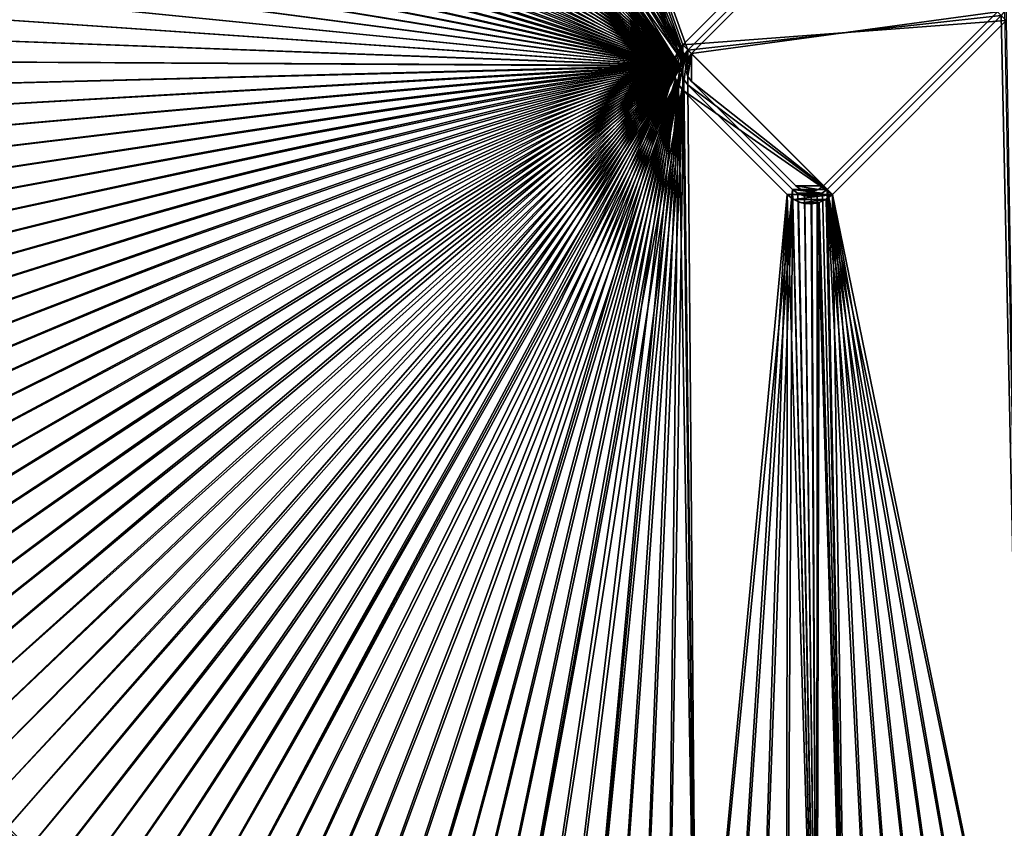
# Model space of a CAD drawing. Header units: metres. Extents: x 0 to 1400, y -1400 to 0.
# Tile 100 of 256: x 358 to 758, y -1016 to -688. Entities that reach past the tile are written whole.
import ezdxf

# ---------------------------------------------------------------- set-up
doc = ezdxf.new("R2010")
doc.units = ezdxf.units.M

msp = doc.modelspace()

# ---------------------------------------------------------------- linework, layer by layer
at = {"layer": 'None'}
for points in [[(461.461639, -304.618469, -500.477753), (627.82019, -701.906128, -500.477753), (481.027435, -290.012817, -500.477753)], [(461.46167, -304.6185, -503.477753), (481.027435, -290.012848, -503.477753), (625.253906, -700.352417, -503.477753)], [(627.82019, -701.906128, -500.477753), (629.303467, -700.01416, -500.477753), (481.027435, -290.012817, -500.477753)], [(481.027435, -290.012817, -500.477753), (629.303467, -700.01416, -500.477753), (700.01416, -629.303467, -500.477753)], [(481.027435, -290.012848, -503.477753), (627.182129, -697.892822, -503.477753), (625.253906, -700.352417, -503.477753)], [(627.182129, -697.892822, -503.477753), (481.027435, -290.012848, -503.477753), (697.892822, -627.182129, -503.477753)], [(625.253906, -700.352417, -503.477753), (442.3255, -319.781525, -503.477753), (461.46167, -304.6185, -503.477753)], [(461.461639, -304.618469, -500.477753), (442.325531, -319.781525, -500.477753), (627.82019, -701.906128, -500.477753)], [(423.633728, -335.486755, -503.477753), (442.3255, -319.781525, -503.477753), (625.253906, -700.352417, -503.477753)], [(442.325531, -319.781525, -500.477753), (423.63382, -335.486816, -500.477753), (627.82019, -701.906128, -500.477753)], [(405.382172, -351.703003, -503.477753), (423.633728, -335.486755, -503.477753), (625.253906, -700.352417, -503.477753)], [(627.82019, -701.906128, -500.477753), (423.63382, -335.486816, -500.477753), (405.382172, -351.703003, -500.477753)], [(405.382172, -351.703003, -500.477753), (387.557251, -368.391724, -500.477753), (626.831299, -704.097412, -500.477753)], [(387.557434, -368.391907, -503.477753), (405.382172, -351.703003, -503.477753), (623.968323, -703.201111, -503.477753)], [(627.82019, -701.906128, -500.477753), (405.382172, -351.703003, -500.477753), (626.831299, -704.097412, -500.477753)], [(405.382172, -351.703003, -503.477753), (625.253906, -700.352417, -503.477753), (623.968323, -703.201111, -503.477753)], [(387.557251, -368.391724, -500.477753), (378.835236, -376.93399, -500.477753), (626.394043, -706.461426, -500.477753)], [(378.835327, -376.934082, -503.477753), (387.557434, -368.391907, -503.477753), (623.399841, -706.274292, -503.477753)], [(626.831299, -704.097412, -500.477753), (387.557251, -368.391724, -500.477753), (626.394043, -706.461426, -500.477753)], [(387.557434, -368.391907, -503.477753), (623.968323, -703.201111, -503.477753), (623.399841, -706.274292, -503.477753)], [(623.399841, -706.274292, -503.477753), (370.283844, -385.645111, -503.477753), (378.835327, -376.934082, -503.477753)], [(626.394043, -706.461426, -500.477753), (378.835236, -376.93399, -500.477753), (370.283936, -385.645142, -500.477753)], [(361.934967, -394.551086, -503.477753), (370.283844, -385.645111, -503.477753), (623.399841, -706.274292, -503.477753)], [(370.283936, -385.645142, -500.477753), (361.935089, -394.551178, -500.477753), (626.394043, -706.461426, -500.477753)], [(353.804474, -403.657684, -503.477753), (361.934967, -394.551086, -503.477753), (623.399841, -706.274292, -503.477753)], [(361.935089, -394.551178, -500.477753), (353.804504, -403.657715, -500.477753), (626.394043, -706.461426, -500.477753)], [(626.394043, -706.461426, -500.477753), (353.804504, -403.657715, -500.477753), (345.901642, -412.962494, -500.477753)], [(623.399841, -706.274292, -503.477753), (345.901703, -412.962585, -503.477753), (353.804474, -403.657684, -503.477753)], [(345.901642, -412.962494, -500.477753), (338.233185, -422.461212, -500.477753), (626.394043, -706.461426, -500.477753)], [(338.233307, -422.461365, -503.477753), (345.901703, -412.962585, -503.477753), (623.399841, -706.274292, -503.477753)], [(338.233185, -422.461212, -500.477753), (330.803711, -432.147919, -500.477753), (626.394043, -706.461426, -500.477753)], [(330.803833, -432.148071, -503.477753), (338.233307, -422.461365, -503.477753), (623.399841, -706.274292, -503.477753)], [(626.394043, -706.461426, -500.477753), (330.803711, -432.147919, -500.477753), (323.617615, -442.016541, -500.477753)], [(623.399841, -706.274292, -503.477753), (323.617737, -442.016693, -503.477753), (330.803833, -432.148071, -503.477753)], [(323.617615, -442.016541, -500.477753), (316.679413, -452.061066, -500.477753), (626.394043, -706.461426, -500.477753)], [(316.679504, -452.061188, -503.477753), (323.617737, -442.016693, -503.477753), (623.399841, -706.274292, -503.477753)], [(316.679413, -452.061066, -500.477753), (309.99353, -462.275452, -500.477753), (626.394043, -706.461426, -500.477753)], [(309.993591, -462.275543, -503.477753), (316.679504, -452.061188, -503.477753), (623.399841, -706.274292, -503.477753)], [(626.394043, -706.461426, -500.477753), (309.99353, -462.275452, -500.477753), (303.564423, -472.653717, -500.477753)], [(623.399841, -706.274292, -503.477753), (303.564453, -472.653717, -503.477753), (309.993591, -462.275543, -503.477753)], [(297.396545, -483.189758, -503.477753), (303.564453, -472.653717, -503.477753), (623.399841, -706.274292, -503.477753)], [(303.564423, -472.653717, -500.477753), (297.396576, -483.189758, -500.477753), (626.394043, -706.461426, -500.477753)], [(291.494263, -493.87735, -503.477753), (297.396545, -483.189758, -503.477753), (623.399841, -706.274292, -503.477753)], [(297.396576, -483.189758, -500.477753), (291.494324, -493.87738, -500.477753), (626.394043, -706.461426, -500.477753)], [(623.399841, -706.274292, -503.477753), (285.861542, -504.709686, -503.477753), (291.494263, -493.87735, -503.477753)], [(626.394043, -706.461426, -500.477753), (291.494324, -493.87738, -500.477753), (285.861603, -504.709747, -500.477753)], [(280.502319, -515.679871, -503.477753), (285.861542, -504.709686, -503.477753), (623.399841, -706.274292, -503.477753)], [(285.861603, -504.709747, -500.477753), (280.50238, -515.679932, -500.477753), (626.394043, -706.461426, -500.477753)], [(275.420532, -526.781006, -503.477753), (280.502319, -515.679871, -503.477753), (623.399841, -706.274292, -503.477753)], [(280.50238, -515.679932, -500.477753), (275.420593, -526.781067, -500.477753), (626.394043, -706.461426, -500.477753)], [(623.399841, -706.274292, -503.477753), (270.620087, -538.006104, -503.477753), (275.420532, -526.781006, -503.477753)], [(626.394043, -706.461426, -500.477753), (275.420593, -526.781067, -500.477753), (270.620148, -538.006165, -500.477753)], [(266.10495, -549.348328, -503.477753), (270.620087, -538.006104, -503.477753), (623.399841, -706.274292, -503.477753)], [(270.620148, -538.006165, -500.477753), (266.10498, -549.348389, -500.477753), (626.394043, -706.461426, -500.477753)], [(261.879028, -560.80072, -503.477753), (266.10495, -549.348328, -503.477753), (623.399841, -706.274292, -503.477753)], [(266.10498, -549.348389, -500.477753), (261.879059, -560.80072, -500.477753), (626.394043, -706.461426, -500.477753)], [(623.399841, -706.274292, -503.477753), (257.946228, -572.356384, -503.477753), (261.879028, -560.80072, -503.477753)], [(626.394043, -706.461426, -500.477753), (261.879059, -560.80072, -500.477753), (257.946259, -572.356384, -500.477753)], [(257.946259, -572.356384, -500.477753), (254.310532, -584.008362, -500.477753), (626.394043, -706.461426, -500.477753)], [(254.310532, -584.008362, -503.477753), (257.946228, -572.356384, -503.477753), (623.399841, -706.274292, -503.477753)], [(254.310532, -584.008362, -500.477753), (250.97583, -595.749756, -500.477753), (626.394043, -706.461426, -500.477753)], [(250.97583, -595.749817, -503.477753), (254.310532, -584.008362, -503.477753), (623.399841, -706.274292, -503.477753)], [(626.394043, -706.461426, -500.477753), (250.97583, -595.749756, -500.477753), (247.946045, -607.57373, -500.477753)], [(623.399841, -706.274292, -503.477753), (247.94606, -607.57373, -503.477753), (250.97583, -595.749817, -503.477753)], [(247.946045, -607.57373, -500.477753), (245.225067, -619.473206, -500.477753), (626.394043, -706.461426, -500.477753)], [(245.225067, -619.473206, -503.477753), (247.94606, -607.57373, -503.477753), (623.399841, -706.274292, -503.477753)], [(245.225067, -619.473206, -500.477753), (242.815903, -631.440369, -500.477753), (626.394043, -706.461426, -500.477753)], [(242.815918, -631.44043, -503.477753), (245.225067, -619.473206, -503.477753), (623.399841, -706.274292, -503.477753)], [(697.892822, -627.182129, -503.477753), (697.892822, -627.182129, -513.477783), (627.182129, -697.892822, -503.477753)], [(697.892822, -627.182129, -513.477783), (627.182129, -697.892822, -513.477783), (627.182129, -697.892822, -503.477753)], [(627.182129, -697.892822, -513.477783), (697.892822, -627.182129, -513.477783), (758.704041, -687.993347, -513.477783)], [(758.704041, -687.993347, -513.477783), (697.892822, -627.182129, -513.477783), (758.704041, -669.608582, -513.477783)], [(626.394043, -706.461426, -500.477753), (242.815903, -631.440369, -500.477753), (240.721085, -643.467041, -500.477753)], [(623.399841, -706.274292, -503.477753), (240.7211, -643.467041, -503.477753), (242.815918, -631.44043, -503.477753)], [(629.303467, -700.01416, -500.477753), (629.303467, -700.01416, -510.477753), (700.01416, -629.303467, -500.477753)], [(629.303467, -700.01416, -510.477753), (700.01416, -629.303467, -510.477753), (700.01416, -629.303467, -500.477753)], [(700.01416, -629.303467, -510.477753), (629.303467, -700.01416, -510.477753), (756.582703, -685.872009, -510.477753)], [(240.721085, -643.467041, -500.477753), (238.943085, -655.5448, -500.477753), (626.394043, -706.461426, -500.477753)], [(238.9431, -655.5448, -503.477753), (240.7211, -643.467041, -503.477753), (623.399841, -706.274292, -503.477753)], [(238.943085, -655.5448, -500.477753), (237.484406, -667.665283, -500.477753), (626.394043, -706.461426, -500.477753)], [(237.484421, -667.665344, -503.477753), (238.9431, -655.5448, -503.477753), (623.399841, -706.274292, -503.477753)], [(626.394043, -706.461426, -500.477753), (237.484406, -667.665283, -500.477753), (236.347549, -679.820313, -500.477753)], [(623.399841, -706.274292, -503.477753), (236.347565, -679.820313, -503.477753), (237.484421, -667.665344, -503.477753)], [(236.347549, -679.820313, -500.477753), (235.535004, -692.001404, -500.477753), (626.394043, -706.461426, -500.477753)], [(235.535004, -692.001404, -503.477753), (236.347565, -679.820313, -503.477753), (623.399841, -706.274292, -503.477753)], [(758.065979, -683.980042, -500.477753), (756.582703, -685.872009, -500.477753), (766.406616, -1140.654053, -500.477753)], [(687.993347, -758.703979, -513.477783), (627.182129, -697.892822, -513.477783), (758.704041, -687.993347, -513.477783)], [(756.582703, -685.872009, -510.477753), (629.303467, -700.01416, -510.477753), (685.872009, -756.582703, -510.477753)], [(756.582703, -685.872009, -500.477753), (756.582703, -685.872009, -510.477753), (685.872009, -756.582703, -500.477753)], [(756.582703, -685.872009, -510.477753), (685.872009, -756.582703, -510.477753), (685.872009, -756.582703, -500.477753)], [(766.406616, -1140.654053, -500.477753), (756.582703, -685.872009, -500.477753), (685.872009, -756.582703, -500.477753)], [(687.993347, -758.703979, -503.477753), (687.993347, -758.703979, -513.477783), (758.704041, -687.993347, -503.477753)], [(687.993347, -758.703979, -513.477783), (758.704041, -687.993347, -513.477783), (758.704041, -687.993347, -503.477753)], [(766.41156, -1140.661499, -503.477753), (687.993347, -758.703979, -503.477753), (758.704041, -687.993347, -503.477753)], [(235.04924, -704.200378, -503.477753), (235.535004, -692.001404, -503.477753), (623.399841, -706.274292, -503.477753)], [(235.535004, -692.001404, -500.477753), (235.049255, -704.200378, -500.477753), (626.394043, -706.461426, -500.477753)], [(623.817505, -710.44989, -513.477783), (623.374512, -707.085205, -513.477783), (627.182129, -697.892822, -513.477783)], [(623.374512, -707.085205, -513.477783), (623.817505, -703.720581, -513.477783), (627.182129, -697.892822, -513.477783)], [(627.182129, -697.892822, -513.477783), (625.116211, -713.585205, -513.477783), (623.817505, -710.44989, -513.477783)], [(627.182129, -697.892822, -513.477783), (623.817505, -703.720581, -513.477783), (625.116211, -700.585205, -513.477783)], [(625.253906, -700.352417, -503.477753), (625.116211, -700.585205, -513.477783), (623.968323, -703.201111, -503.477753)], [(627.182129, -716.277588, -513.477783), (625.116211, -713.585205, -513.477783), (627.182129, -697.892822, -513.477783)], [(627.182129, -697.892822, -513.477783), (625.116211, -700.585205, -513.477783), (625.253906, -700.352417, -503.477753)], [(627.182129, -697.892822, -503.477753), (627.182129, -697.892822, -513.477783), (625.253906, -700.352417, -503.477753)], [(626.715271, -704.497009, -510.477753), (626.374512, -707.085205, -510.477753), (629.303467, -700.01416, -510.477753)], [(629.303467, -700.01416, -510.477753), (626.374512, -707.085205, -510.477753), (626.715271, -709.673401, -510.477753)], [(627.714294, -702.085205, -510.477753), (626.715271, -704.497009, -510.477753), (629.303467, -700.01416, -510.477753)], [(626.715271, -709.673401, -510.477753), (627.714294, -712.085205, -510.477753), (629.303467, -700.01416, -510.477753)], [(687.993347, -758.703979, -513.477783), (627.182129, -716.277588, -513.477783), (627.182129, -697.892822, -513.477783)], [(627.714294, -702.085205, -510.477753), (629.303467, -700.01416, -510.477753), (627.82019, -701.906128, -500.477753)], [(627.714294, -712.085205, -510.477753), (629.303467, -714.156311, -510.477753), (629.303467, -700.01416, -510.477753)], [(629.303467, -700.01416, -510.477753), (629.303467, -700.01416, -500.477753), (627.82019, -701.906128, -500.477753)], [(629.303467, -700.01416, -510.477753), (629.303467, -714.156311, -510.477753), (685.872009, -756.582703, -510.477753)], [(623.399841, -706.274292, -503.477753), (234.89238, -716.408569, -503.477753), (235.04924, -704.200378, -503.477753)], [(626.394043, -706.461426, -500.477753), (235.049255, -704.200378, -500.477753), (234.892395, -716.408569, -500.477753)], [(623.817505, -703.720581, -513.477783), (623.374512, -707.085205, -513.477783), (623.399841, -706.274292, -503.477753)], [(623.968323, -703.201111, -503.477753), (623.817505, -703.720581, -513.477783), (623.399841, -706.274292, -503.477753)], [(625.116211, -700.585205, -513.477783), (623.817505, -703.720581, -513.477783), (623.968323, -703.201111, -503.477753)], [(626.374512, -707.085205, -510.477753), (626.715271, -704.497009, -510.477753), (626.394043, -706.461426, -500.477753)], [(626.715271, -704.497009, -510.477753), (626.831299, -704.097412, -500.477753), (626.394043, -706.461426, -500.477753)], [(626.715271, -704.497009, -510.477753), (627.714294, -702.085205, -510.477753), (626.831299, -704.097412, -500.477753)], [(627.714294, -702.085205, -510.477753), (627.82019, -701.906128, -500.477753), (626.831299, -704.097412, -500.477753)], [(235.06514, -728.616882, -503.477753), (234.89238, -716.408569, -503.477753), (623.399841, -706.274292, -503.477753)], [(234.892395, -716.408569, -500.477753), (235.065155, -728.616882, -500.477753), (626.394043, -706.461426, -500.477753)], [(235.567963, -740.815979, -503.477753), (235.06514, -728.616882, -503.477753), (623.399841, -706.274292, -503.477753)], [(235.065155, -728.616882, -500.477753), (235.567978, -740.815979, -500.477753), (626.394043, -706.461426, -500.477753)], [(623.399841, -706.274292, -503.477753), (236.401306, -752.996521, -503.477753), (235.567963, -740.815979, -503.477753)], [(626.394043, -706.461426, -500.477753), (235.567978, -740.815979, -500.477753), (236.401306, -752.996521, -500.477753)], [(237.565598, -765.14917, -503.477753), (236.401306, -752.996521, -503.477753), (623.399841, -706.274292, -503.477753)], [(236.401306, -752.996521, -500.477753), (237.565598, -765.14917, -500.477753), (626.394043, -706.461426, -500.477753)], [(239.061295, -777.264648, -503.477753), (237.565598, -765.14917, -503.477753), (623.399841, -706.274292, -503.477753)], [(237.565598, -765.14917, -500.477753), (239.061279, -777.264648, -500.477753), (626.394043, -706.461426, -500.477753)], [(626.394043, -706.461426, -500.477753), (239.061279, -777.264648, -500.477753), (240.888809, -789.333496, -500.477753)], [(623.399841, -706.274292, -503.477753), (240.888824, -789.333557, -503.477753), (239.061295, -777.264648, -503.477753)], [(240.888809, -789.333496, -500.477753), (243.048645, -801.346558, -500.477753), (626.394043, -706.461426, -500.477753)], [(243.04866, -801.346558, -503.477753), (240.888824, -789.333557, -503.477753), (623.399841, -706.274292, -503.477753)], [(243.048645, -801.346558, -500.477753), (245.541229, -813.294373, -500.477753), (626.394043, -706.461426, -500.477753)], [(245.541229, -813.294373, -503.477753), (243.04866, -801.346558, -503.477753), (623.399841, -706.274292, -503.477753)], [(623.399841, -706.274292, -503.477753), (248.366776, -825.167664, -503.477753), (245.541229, -813.294373, -503.477753)], [(626.394043, -706.461426, -500.477753), (245.541229, -813.294373, -500.477753), (248.366791, -825.167664, -500.477753)], [(251.523605, -836.957336, -503.477753), (248.366776, -825.167664, -503.477753), (623.399841, -706.274292, -503.477753)], [(248.366791, -825.167664, -500.477753), (251.523621, -836.957275, -500.477753), (626.394043, -706.461426, -500.477753)], [(255.008926, -848.654297, -503.477753), (251.523605, -836.957336, -503.477753), (623.399841, -706.274292, -503.477753)], [(251.523621, -836.957275, -500.477753), (255.008942, -848.654236, -500.477753), (626.394043, -706.461426, -500.477753)], [(623.399841, -706.274292, -503.477753), (258.819977, -860.249512, -503.477753), (255.008926, -848.654297, -503.477753)], [(626.394043, -706.461426, -500.477753), (255.008942, -848.654236, -500.477753), (258.819977, -860.249451, -500.477753)], [(262.953918, -871.733887, -503.477753), (258.819977, -860.249512, -503.477753), (623.399841, -706.274292, -503.477753)], [(258.819977, -860.249451, -500.477753), (262.953918, -871.733887, -500.477753), (626.394043, -706.461426, -500.477753)], [(267.40802, -883.098511, -503.477753), (262.953918, -871.733887, -503.477753), (623.399841, -706.274292, -503.477753)], [(262.953918, -871.733887, -500.477753), (267.40799, -883.098511, -500.477753), (626.394043, -706.461426, -500.477753)], [(626.394043, -706.461426, -500.477753), (267.40799, -883.098511, -500.477753), (272.179382, -894.334229, -500.477753)], [(623.399841, -706.274292, -503.477753), (272.179443, -894.334229, -503.477753), (267.40802, -883.098511, -503.477753)], [(272.179382, -894.334229, -500.477753), (277.265381, -905.432007, -500.477753), (626.394043, -706.461426, -500.477753)], [(277.265411, -905.432007, -503.477753), (272.179443, -894.334229, -503.477753), (623.399841, -706.274292, -503.477753)], [(277.265381, -905.432007, -500.477753), (282.663116, -916.382874, -500.477753), (626.394043, -706.461426, -500.477753)], [(282.663177, -916.382874, -503.477753), (277.265411, -905.432007, -503.477753), (623.399841, -706.274292, -503.477753)], [(626.394043, -706.461426, -500.477753), (282.663116, -916.382874, -500.477753), (288.369843, -927.177734, -500.477753)], [(623.399841, -706.274292, -503.477753), (288.369873, -927.177734, -503.477753), (282.663177, -916.382874, -503.477753)], [(288.369843, -927.177734, -500.477753), (294.382782, -937.807556, -500.477753), (626.394043, -706.461426, -500.477753)], [(294.382782, -937.807556, -503.477753), (288.369873, -927.177734, -503.477753), (623.399841, -706.274292, -503.477753)], [(300.698944, -948.263245, -503.477753), (294.382782, -937.807556, -503.477753), (623.399841, -706.274292, -503.477753)], [(294.382782, -937.807556, -500.477753), (300.699005, -948.263306, -500.477753), (626.394043, -706.461426, -500.477753)], [(623.399841, -706.274292, -503.477753), (307.313141, -958.535828, -503.477753), (300.698944, -948.263245, -503.477753)], [(626.394043, -706.461426, -500.477753), (300.699005, -948.263306, -500.477753), (307.313232, -958.535889, -500.477753)], [(314.217926, -968.616272, -503.477753), (307.313141, -958.535828, -503.477753), (623.399841, -706.274292, -503.477753)], [(307.313232, -958.535889, -500.477753), (314.218018, -968.616333, -500.477753), (626.394043, -706.461426, -500.477753)], [(321.405853, -978.495483, -503.477753), (314.217926, -968.616272, -503.477753), (623.399841, -706.274292, -503.477753)], [(314.218018, -968.616333, -500.477753), (321.405945, -978.495544, -500.477753), (626.394043, -706.461426, -500.477753)], [(623.399841, -706.274292, -503.477753), (328.869385, -988.164429, -503.477753), (321.405853, -978.495483, -503.477753)], [(626.394043, -706.461426, -500.477753), (321.405945, -978.495544, -500.477753), (328.869476, -988.16449, -500.477753)], [(336.601044, -997.614075, -503.477753), (328.869385, -988.164429, -503.477753), (623.399841, -706.274292, -503.477753)], [(328.869476, -988.16449, -500.477753), (336.601135, -997.614136, -500.477753), (626.394043, -706.461426, -500.477753)], [(344.593384, -1006.835449, -503.477753), (336.601044, -997.614075, -503.477753), (623.399841, -706.274292, -503.477753)], [(336.601135, -997.614136, -500.477753), (344.593445, -1006.83551, -500.477753), (626.394043, -706.461426, -500.477753)], [(623.399841, -706.274292, -503.477753), (352.838837, -1015.819458, -503.477753), (344.593384, -1006.835449, -503.477753)], [(626.394043, -706.461426, -500.477753), (344.593445, -1006.83551, -500.477753), (352.838867, -1015.819458, -500.477753)], [(361.329987, -1024.557007, -503.477753), (352.838837, -1015.819458, -503.477753), (623.399841, -706.274292, -503.477753)], [(352.838867, -1015.819458, -500.477753), (361.329987, -1024.557007, -500.477753), (626.394043, -706.461426, -500.477753)], [(370.067749, -1033.048462, -503.477753), (361.329987, -1024.557007, -503.477753), (623.399841, -706.274292, -503.477753)], [(361.329987, -1024.557007, -500.477753), (370.078064, -1033.05957, -500.477753), (626.394043, -706.461426, -500.477753)], [(623.399841, -706.274292, -503.477753), (379.051605, -1041.293945, -503.477753), (370.067749, -1033.048462, -503.477753)], [(626.394043, -706.461426, -500.477753), (370.078064, -1033.05957, -500.477753), (379.068542, -1041.313599, -500.477753)], [(388.272766, -1049.286377, -503.477753), (379.051605, -1041.293945, -503.477753), (623.399841, -706.274292, -503.477753)], [(379.068542, -1041.313599, -500.477753), (388.293304, -1049.311401, -500.477753), (626.394043, -706.461426, -500.477753)], [(397.72226, -1057.018188, -503.477753), (388.272766, -1049.286377, -503.477753), (623.399841, -706.274292, -503.477753)], [(388.293304, -1049.311401, -500.477753), (397.743774, -1057.045166, -500.477753), (626.394043, -706.461426, -500.477753)], [(623.399841, -706.274292, -503.477753), (407.390991, -1064.481812, -503.477753), (397.72226, -1057.018188, -503.477753)], [(626.394043, -706.461426, -500.477753), (397.743774, -1057.045166, -500.477753), (407.411499, -1064.506836, -500.477753)], [(417.269989, -1071.669922, -503.477753), (407.390991, -1064.481812, -503.477753), (623.399841, -706.274292, -503.477753)], [(407.411499, -1064.506836, -500.477753), (417.287994, -1071.688599, -500.477753), (626.394043, -706.461426, -500.477753)], [(623.519592, -709.021912, -503.477753), (417.269989, -1071.669922, -503.477753), (623.399841, -706.274292, -503.477753)], [(417.287994, -1071.688599, -500.477753), (427.364655, -1078.584351, -500.477753), (626.394043, -706.461426, -500.477753)], [(626.394043, -706.461426, -500.477753), (427.364655, -1078.584351, -500.477753), (626.615967, -709.269348, -500.477753)], [(623.399841, -706.274292, -503.477753), (623.374512, -707.085205, -513.477783), (623.519592, -709.021912, -503.477753)], [(623.374512, -707.085205, -513.477783), (623.817505, -710.44989, -513.477783), (623.519592, -709.021912, -503.477753)], [(626.374512, -707.085205, -510.477753), (626.394043, -706.461426, -500.477753), (626.615967, -709.269348, -500.477753)], [(626.715271, -709.673401, -510.477753), (626.374512, -707.085205, -510.477753), (626.615967, -709.269348, -500.477753)], [(623.519592, -709.021912, -503.477753), (427.350189, -1078.574829, -503.477753), (417.269989, -1071.669922, -503.477753)], [(437.62262, -1085.189087, -503.477753), (427.350189, -1078.574829, -503.477753), (623.519592, -709.021912, -503.477753)], [(427.364655, -1078.584351, -500.477753), (437.632721, -1085.189819, -500.477753), (626.615967, -709.269348, -500.477753)], [(448.078186, -1091.505249, -503.477753), (437.62262, -1085.189087, -503.477753), (623.519592, -709.021912, -503.477753)], [(626.615967, -709.269348, -500.477753), (437.632721, -1085.189819, -500.477753), (448.083527, -1091.50061, -500.477753)], [(623.519592, -709.021912, -503.477753), (458.707916, -1097.518188, -503.477753), (448.078186, -1091.505249, -503.477753)], [(448.083527, -1091.50061, -500.477753), (458.708282, -1097.512573, -500.477753), (626.615967, -709.269348, -500.477753)], [(469.502716, -1103.224731, -503.477753), (458.707916, -1097.518188, -503.477753), (623.519592, -709.021912, -503.477753)], [(458.708282, -1097.512573, -500.477753), (469.498291, -1103.221558, -500.477753), (626.615967, -709.269348, -500.477753)], [(626.615967, -709.269348, -500.477753), (469.498291, -1103.221558, -500.477753), (480.444855, -1108.623169, -500.477753)], [(480.453552, -1108.622314, -503.477753), (469.502716, -1103.224731, -503.477753), (623.519592, -709.021912, -503.477753)], [(480.444855, -1108.623169, -500.477753), (491.539185, -1113.713257, -500.477753), (626.615967, -709.269348, -500.477753)], [(623.519592, -709.021912, -503.477753), (491.551361, -1113.70813, -503.477753), (480.453552, -1108.622314, -503.477753)], [(491.539185, -1113.713257, -500.477753), (502.772583, -1118.487549, -500.477753), (626.615967, -709.269348, -500.477753)], [(502.78714, -1118.47937, -503.477753), (491.551361, -1113.70813, -503.477753), (623.519592, -709.021912, -503.477753)], [(626.615967, -709.269348, -500.477753), (502.772583, -1118.487549, -500.477753), (514.136353, -1122.941772, -500.477753)], [(624.214722, -711.682922, -503.477753), (502.78714, -1118.47937, -503.477753), (623.519592, -709.021912, -503.477753)], [(514.151794, -1122.933228, -503.477753), (502.78714, -1118.47937, -503.477753), (624.214722, -711.682922, -503.477753)], [(514.136353, -1122.941772, -500.477753), (525.621521, -1127.072388, -500.477753), (626.615967, -709.269348, -500.477753)], [(525.63623, -1127.067017, -503.477753), (514.151794, -1122.933228, -503.477753), (624.214722, -711.682922, -503.477753)], [(525.621521, -1127.072388, -500.477753), (537.218872, -1130.877808, -500.477753), (626.615967, -709.269348, -500.477753)], [(624.214722, -711.682922, -503.477753), (537.231506, -1130.877808, -503.477753), (525.63623, -1127.067017, -503.477753)], [(626.615967, -709.269348, -500.477753), (537.218872, -1130.877808, -500.477753), (548.918823, -1134.357056, -500.477753)], [(548.928528, -1134.362915, -503.477753), (537.231506, -1130.877808, -503.477753), (624.214722, -711.682922, -503.477753)], [(626.615967, -709.269348, -500.477753), (548.918823, -1134.357056, -500.477753), (627.612122, -711.903931, -500.477753)], [(548.918823, -1134.357056, -500.477753), (560.711853, -1137.509033, -500.477753), (627.612122, -711.903931, -500.477753)], [(560.718201, -1137.519531, -503.477753), (548.928528, -1134.362915, -503.477753), (624.214722, -711.682922, -503.477753)], [(627.612122, -711.903931, -500.477753), (560.711853, -1137.509033, -500.477753), (572.588623, -1140.332764, -500.477753)], [(624.214722, -711.682922, -503.477753), (572.591492, -1140.344971, -503.477753), (560.718201, -1137.519531, -503.477753)], [(572.588623, -1140.332764, -500.477753), (584.539551, -1142.827271, -500.477753), (627.612122, -711.903931, -500.477753)], [(584.539307, -1142.837402, -503.477753), (572.591492, -1140.344971, -503.477753), (624.214722, -711.682922, -503.477753)], [(625.454041, -714.138062, -503.477753), (584.539307, -1142.837402, -503.477753), (624.214722, -711.682922, -503.477753)], [(584.539551, -1142.827271, -500.477753), (596.555176, -1144.991455, -500.477753), (627.612122, -711.903931, -500.477753)], [(627.612122, -711.903931, -500.477753), (596.555176, -1144.991455, -500.477753), (608.626038, -1146.824341, -500.477753)], [(608.626038, -1146.824341, -500.477753), (620.742615, -1148.324951, -500.477753), (627.612122, -711.903931, -500.477753)], [(620.742615, -1148.324951, -500.477753), (632.895447, -1149.492188, -500.477753), (627.612122, -711.903931, -500.477753)], [(623.519592, -709.021912, -503.477753), (623.817505, -710.44989, -513.477783), (624.214722, -711.682922, -503.477753)], [(623.817505, -710.44989, -513.477783), (625.116211, -713.585205, -513.477783), (624.214722, -711.682922, -503.477753)], [(624.214722, -711.682922, -503.477753), (625.116211, -713.585205, -513.477783), (625.454041, -714.138062, -503.477753)], [(626.715271, -709.673401, -510.477753), (626.615967, -709.269348, -500.477753), (627.612122, -711.903931, -500.477753)], [(627.714294, -712.085205, -510.477753), (626.715271, -709.673401, -510.477753), (627.612122, -711.903931, -500.477753)], [(627.714294, -712.085205, -510.477753), (627.612122, -711.903931, -500.477753), (629.303467, -714.156311, -500.477753)], [(627.612122, -711.903931, -500.477753), (632.895447, -1149.492188, -500.477753), (629.303467, -714.156311, -500.477753)], [(629.303467, -714.156311, -510.477753), (627.714294, -712.085205, -510.477753), (629.303467, -714.156311, -500.477753)], [(625.454041, -714.138062, -503.477753), (596.552307, -1144.997192, -503.477753), (584.539307, -1142.837402, -503.477753)], [(608.621155, -1146.824707, -503.477753), (596.552307, -1144.997192, -503.477753), (625.454041, -714.138062, -503.477753)], [(620.736511, -1148.320435, -503.477753), (608.621155, -1146.824707, -503.477753), (625.454041, -714.138062, -503.477753)], [(620.736511, -1148.320435, -503.477753), (625.454041, -714.138062, -503.477753), (632.889099, -1149.484741, -503.477753)], [(625.116211, -713.585205, -513.477783), (627.182129, -716.277588, -513.477783), (625.454041, -714.138062, -503.477753)], [(625.454041, -714.138062, -503.477753), (627.182129, -716.277588, -513.477783), (627.182129, -716.277588, -503.477753)], [(625.454041, -714.138062, -503.477753), (627.182129, -716.277588, -503.477753), (632.889099, -1149.484741, -503.477753)], [(627.182129, -716.277588, -503.477753), (627.182129, -716.277588, -513.477783), (669.608582, -758.703979, -503.477753)], [(627.182129, -716.277588, -513.477783), (669.608582, -758.703979, -513.477783), (669.608582, -758.703979, -503.477753)], [(669.608582, -758.703979, -513.477783), (627.182129, -716.277588, -513.477783), (687.993347, -758.703979, -513.477783)], [(632.889099, -1149.484741, -503.477753), (627.182129, -716.277588, -503.477753), (669.608582, -758.703979, -503.477753)], [(671.729858, -756.582703, -500.477753), (671.729858, -756.582703, -510.477753), (629.303467, -714.156311, -500.477753)], [(671.729858, -756.582703, -510.477753), (629.303467, -714.156311, -510.477753), (629.303467, -714.156311, -500.477753)], [(685.872009, -756.582703, -510.477753), (629.303467, -714.156311, -510.477753), (671.729858, -756.582703, -510.477753)], [(632.895447, -1149.492188, -500.477753), (671.729858, -756.582703, -500.477753), (629.303467, -714.156311, -500.477753)], [(669.608582, -758.703979, -503.477753), (645.069519, -1150.318115, -503.477753), (632.889099, -1149.484741, -503.477753)], [(632.895447, -1149.492188, -500.477753), (645.075195, -1150.325806, -500.477753), (671.729858, -756.582703, -500.477753)], [(657.268555, -1150.821045, -503.477753), (645.069519, -1150.318115, -503.477753), (669.608582, -758.703979, -503.477753)], [(645.075195, -1150.325806, -500.477753), (657.272949, -1150.827148, -500.477753), (671.729858, -756.582703, -500.477753)], [(669.476746, -1150.993896, -503.477753), (657.268555, -1150.821045, -503.477753), (669.608582, -758.703979, -503.477753)], [(671.729858, -756.582703, -500.477753), (657.272949, -1150.827148, -500.477753), (669.479736, -1150.997559, -500.477753)], [(669.476746, -1150.993896, -503.477753), (669.608582, -758.703979, -503.477753), (681.684875, -1150.837036, -503.477753)], [(669.479736, -1150.997559, -500.477753), (681.686646, -1150.838501, -500.477753), (671.729858, -756.582703, -500.477753)], [(669.608582, -758.703979, -503.477753), (669.608582, -758.703979, -513.477783), (671.748108, -760.432129, -503.477753)], [(669.608582, -758.703979, -513.477783), (672.300964, -760.769958, -513.477783), (671.748108, -760.432129, -503.477753)], [(672.300964, -760.769958, -513.477783), (669.608582, -758.703979, -513.477783), (687.993347, -758.703979, -513.477783)], [(669.608582, -758.703979, -503.477753), (671.748108, -760.432129, -503.477753), (681.684875, -1150.837036, -503.477753)], [(673.982178, -758.274048, -500.477753), (673.800964, -758.171875, -510.477753), (671.729858, -756.582703, -500.477753)], [(673.800964, -758.171875, -510.477753), (671.729858, -756.582703, -510.477753), (671.729858, -756.582703, -500.477753)], [(685.872009, -756.582703, -510.477753), (671.729858, -756.582703, -510.477753), (683.800964, -758.171875, -510.477753)], [(671.729858, -756.582703, -510.477753), (673.800964, -758.171875, -510.477753), (683.800964, -758.171875, -510.477753)], [(681.686646, -1150.838501, -500.477753), (673.982178, -758.274048, -500.477753), (671.729858, -756.582703, -500.477753)], [(671.748108, -760.432129, -503.477753), (672.300964, -760.769958, -513.477783), (674.203247, -761.671448, -503.477753)], [(681.684875, -1150.837036, -503.477753), (671.748108, -760.432129, -503.477753), (674.203247, -761.671448, -503.477753)], [(687.993347, -758.703979, -513.477783), (685.300964, -760.769958, -513.477783), (672.300964, -760.769958, -513.477783)], [(676.212769, -759.170898, -510.477753), (673.800964, -758.171875, -510.477753), (673.982178, -758.274048, -500.477753)], [(683.800964, -758.171875, -510.477753), (673.800964, -758.171875, -510.477753), (681.38916, -759.170898, -510.477753)], [(673.800964, -758.171875, -510.477753), (676.212769, -759.170898, -510.477753), (681.38916, -759.170898, -510.477753)], [(676.616821, -759.270203, -500.477753), (676.212769, -759.170898, -510.477753), (673.982178, -758.274048, -500.477753)], [(676.616821, -759.270203, -500.477753), (673.982178, -758.274048, -500.477753), (681.686646, -1150.838501, -500.477753)], [(678.800964, -759.511597, -510.477753), (676.212769, -759.170898, -510.477753), (676.616821, -759.270203, -500.477753)], [(681.38916, -759.170898, -510.477753), (676.212769, -759.170898, -510.477753), (678.800964, -759.511597, -510.477753)], [(679.424744, -759.492126, -500.477753), (678.800964, -759.511597, -510.477753), (676.616821, -759.270203, -500.477753)], [(681.686646, -1150.838501, -500.477753), (679.424744, -759.492126, -500.477753), (676.616821, -759.270203, -500.477753)], [(681.38916, -759.170898, -510.477753), (678.800964, -759.511597, -510.477753), (679.424744, -759.492126, -500.477753)], [(681.788757, -759.054871, -500.477753), (681.38916, -759.170898, -510.477753), (679.424744, -759.492126, -500.477753)], [(681.788757, -759.054871, -500.477753), (679.424744, -759.492126, -500.477753), (681.686646, -1150.838501, -500.477753)], [(683.800964, -758.171875, -510.477753), (681.38916, -759.170898, -510.477753), (681.788757, -759.054871, -500.477753)], [(693.884705, -1150.351685, -500.477753), (681.788757, -759.054871, -500.477753), (681.686646, -1150.838501, -500.477753)], [(683.980042, -758.065979, -500.477753), (683.800964, -758.171875, -510.477753), (681.788757, -759.054871, -500.477753)], [(683.980042, -758.065979, -500.477753), (681.788757, -759.054871, -500.477753), (693.884705, -1150.351685, -500.477753)], [(685.872009, -756.582703, -510.477753), (683.800964, -758.171875, -510.477753), (683.980042, -758.065979, -500.477753)], [(685.872009, -756.582703, -500.477753), (685.872009, -756.582703, -510.477753), (683.980042, -758.065979, -500.477753)], [(685.872009, -756.582703, -500.477753), (683.980042, -758.065979, -500.477753), (693.884705, -1150.351685, -500.477753)], [(685.300964, -760.769958, -513.477783), (687.993347, -758.703979, -513.477783), (685.533752, -760.632263, -503.477753)], [(685.533752, -760.632263, -503.477753), (687.993347, -758.703979, -513.477783), (687.993347, -758.703979, -503.477753)], [(693.883728, -1150.351318, -503.477753), (685.533752, -760.632263, -503.477753), (687.993347, -758.703979, -503.477753)], [(693.884705, -1150.351685, -500.477753), (706.064941, -1149.53833, -500.477753), (685.872009, -756.582703, -500.477753)], [(706.064941, -1149.53833, -500.477753), (718.218567, -1148.400024, -500.477753), (685.872009, -756.582703, -500.477753)], [(685.872009, -756.582703, -500.477753), (718.218567, -1148.400024, -500.477753), (730.337341, -1146.939453, -500.477753)], [(730.337341, -1146.939453, -500.477753), (742.413513, -1145.159546, -500.477753), (685.872009, -756.582703, -500.477753)], [(742.413513, -1145.159546, -500.477753), (754.439209, -1143.063354, -500.477753), (685.872009, -756.582703, -500.477753)], [(685.872009, -756.582703, -500.477753), (754.439209, -1143.063354, -500.477753), (766.406616, -1140.654053, -500.477753)], [(766.41156, -1140.661499, -503.477753), (754.444397, -1143.070679, -503.477753), (687.993347, -758.703979, -503.477753)], [(754.444397, -1143.070679, -503.477753), (742.417847, -1145.165405, -503.477753), (687.993347, -758.703979, -503.477753)], [(687.993347, -758.703979, -503.477753), (742.417847, -1145.165405, -503.477753), (730.340149, -1146.943359, -503.477753)], [(730.340149, -1146.943359, -503.477753), (718.219666, -1148.401978, -503.477753), (687.993347, -758.703979, -503.477753)], [(718.219666, -1148.401978, -503.477753), (706.064758, -1149.538818, -503.477753), (687.993347, -758.703979, -503.477753)], [(687.993347, -758.703979, -503.477753), (706.064758, -1149.538818, -503.477753), (693.883728, -1150.351318, -503.477753)], [(672.300964, -760.769958, -513.477783), (675.436279, -762.068665, -513.477783), (674.203247, -761.671448, -503.477753)], [(685.300964, -760.769958, -513.477783), (675.436279, -762.068665, -513.477783), (672.300964, -760.769958, -513.477783)], [(674.203247, -761.671448, -503.477753), (675.436279, -762.068665, -513.477783), (676.864197, -762.366516, -503.477753)], [(674.203247, -761.671448, -503.477753), (676.864197, -762.366516, -503.477753), (681.684875, -1150.837036, -503.477753)], [(685.300964, -760.769958, -513.477783), (682.165588, -762.068665, -513.477783), (675.436279, -762.068665, -513.477783)], [(675.436279, -762.068665, -513.477783), (678.800964, -762.511597, -513.477783), (676.864197, -762.366516, -503.477753)], [(682.165588, -762.068665, -513.477783), (678.800964, -762.511597, -513.477783), (675.436279, -762.068665, -513.477783)], [(676.864197, -762.366516, -503.477753), (678.800964, -762.511597, -513.477783), (679.611877, -762.486328, -503.477753)], [(676.864197, -762.366516, -503.477753), (679.611877, -762.486328, -503.477753), (681.684875, -1150.837036, -503.477753)], [(678.800964, -762.511597, -513.477783), (682.165588, -762.068665, -513.477783), (679.611877, -762.486328, -503.477753)], [(679.611877, -762.486328, -503.477753), (682.165588, -762.068665, -513.477783), (682.685059, -761.917786, -503.477753)], [(679.611877, -762.486328, -503.477753), (682.685059, -761.917786, -503.477753), (681.684875, -1150.837036, -503.477753)], [(681.684875, -1150.837036, -503.477753), (682.685059, -761.917786, -503.477753), (693.883728, -1150.351318, -503.477753)], [(682.165588, -762.068665, -513.477783), (685.300964, -760.769958, -513.477783), (682.685059, -761.917786, -503.477753)], [(682.685059, -761.917786, -503.477753), (685.300964, -760.769958, -513.477783), (685.533752, -760.632263, -503.477753)], [(682.685059, -761.917786, -503.477753), (685.533752, -760.632263, -503.477753), (693.883728, -1150.351318, -503.477753)], [(352.838837, -1015.819458, -503.477753), (361.329987, -1024.557007, -503.477753), (351.857574, -1016.824036, -503.451447)], [(361.329987, -1024.557007, -500.477753), (352.838867, -1015.819458, -500.477753), (351.937286, -1016.745972, -500.453522)]]:
    msp.add_3dface(points, dxfattribs=at)
at = {"layer": 'None01'}
for points in [[(630.717712, -701.428345, -500.477753), (755.168457, -684.457764, -500.477753), (701.428345, -630.717651, -500.477753)], [(701.428345, -630.717651, -500.477753), (701.428345, -630.717651, -503.477753), (630.717712, -701.428345, -500.477753)], [(701.428345, -630.717651, -503.477753), (630.717712, -701.428345, -503.477753), (630.717712, -701.428345, -500.477753)], [(701.428345, -630.717651, -503.477753), (755.168457, -684.457764, -503.477753), (630.717712, -701.428345, -503.477753)], [(684.457764, -755.168457, -500.477753), (755.168457, -684.457764, -500.477753), (630.717712, -701.428345, -500.477753)], [(755.168457, -684.457764, -503.477753), (684.457764, -755.168457, -503.477753), (630.717712, -701.428345, -503.477753)], [(684.457764, -755.168457, -500.477753), (684.457764, -755.168457, -503.477753), (755.168457, -684.457764, -500.477753)], [(684.457764, -755.168457, -503.477753), (755.168457, -684.457764, -503.477753), (755.168457, -684.457764, -500.477753)], [(629.24646, -703.453308, -500.477753), (628.473022, -705.83374, -500.477753), (630.717712, -701.428345, -500.477753)], [(628.473022, -705.83374, -500.477753), (628.473022, -708.33667, -500.477753), (630.717712, -701.428345, -500.477753)], [(630.717712, -701.428345, -500.477753), (628.473022, -708.33667, -500.477753), (629.24646, -710.717163, -500.477753)], [(629.24646, -710.717163, -503.477753), (628.473022, -708.33667, -503.477753), (630.717712, -701.428345, -503.477753)], [(630.717712, -701.428345, -503.477753), (628.473022, -708.33667, -503.477753), (628.473022, -705.83374, -503.477753)], [(628.473022, -705.83374, -503.477753), (629.24646, -703.453308, -503.477753), (630.717712, -701.428345, -503.477753)], [(629.24646, -703.453308, -503.477753), (628.473022, -705.83374, -503.477753), (629.24646, -703.453308, -500.477753)], [(628.473022, -705.83374, -503.477753), (628.473022, -705.83374, -500.477753), (629.24646, -703.453308, -500.477753)], [(629.24646, -710.717163, -500.477753), (630.717712, -712.742065, -500.477753), (630.717712, -701.428345, -500.477753)], [(630.717712, -701.428345, -503.477753), (629.24646, -703.453308, -503.477753), (630.717712, -701.428345, -500.477753)], [(629.24646, -703.453308, -503.477753), (629.24646, -703.453308, -500.477753), (630.717712, -701.428345, -500.477753)], [(630.717712, -712.742065, -503.477753), (629.24646, -710.717163, -503.477753), (630.717712, -701.428345, -503.477753)], [(630.717712, -712.742065, -500.477753), (684.457764, -755.168457, -500.477753), (630.717712, -701.428345, -500.477753)], [(630.717712, -701.428345, -503.477753), (684.457764, -755.168457, -503.477753), (630.717712, -712.742065, -503.477753)], [(628.473022, -705.83374, -500.477753), (628.473022, -705.83374, -503.477753), (628.473022, -708.33667, -500.477753)], [(628.473022, -705.83374, -503.477753), (628.473022, -708.33667, -503.477753), (628.473022, -708.33667, -500.477753)], [(628.473022, -708.33667, -500.477753), (628.473022, -708.33667, -503.477753), (629.24646, -710.717163, -503.477753)], [(628.473022, -708.33667, -500.477753), (629.24646, -710.717163, -503.477753), (629.24646, -710.717163, -500.477753)], [(629.24646, -710.717163, -503.477753), (630.717712, -712.742065, -503.477753), (629.24646, -710.717163, -500.477753)], [(629.24646, -710.717163, -500.477753), (630.717712, -712.742065, -503.477753), (630.717712, -712.742065, -500.477753)], [(630.717712, -712.742065, -500.477753), (673.144104, -755.168457, -500.477753), (684.457764, -755.168457, -500.477753)], [(630.717712, -712.742065, -500.477753), (630.717712, -712.742065, -503.477753), (673.144104, -755.168457, -500.477753)], [(630.717712, -712.742065, -503.477753), (673.144104, -755.168457, -503.477753), (673.144104, -755.168457, -500.477753)], [(684.457764, -755.168457, -503.477753), (673.144104, -755.168457, -503.477753), (630.717712, -712.742065, -503.477753)], [(673.144104, -755.168457, -500.477753), (682.432861, -756.639648, -500.477753), (684.457764, -755.168457, -500.477753)], [(673.144104, -755.168457, -500.477753), (675.169006, -756.639648, -500.477753), (682.432861, -756.639648, -500.477753)], [(673.144104, -755.168457, -503.477753), (675.169006, -756.639648, -503.477753), (673.144104, -755.168457, -500.477753)], [(675.169006, -756.639648, -503.477753), (675.169006, -756.639648, -500.477753), (673.144104, -755.168457, -500.477753)], [(684.457764, -755.168457, -503.477753), (682.432861, -756.639648, -503.477753), (673.144104, -755.168457, -503.477753)], [(682.432861, -756.639648, -503.477753), (675.169006, -756.639648, -503.477753), (673.144104, -755.168457, -503.477753)], [(682.432861, -756.639648, -503.477753), (684.457764, -755.168457, -503.477753), (682.432861, -756.639648, -500.477753)], [(682.432861, -756.639648, -500.477753), (684.457764, -755.168457, -503.477753), (684.457764, -755.168457, -500.477753)], [(675.169006, -756.639648, -500.477753), (680.052429, -757.413147, -500.477753), (682.432861, -756.639648, -500.477753)], [(675.169006, -756.639648, -500.477753), (677.549438, -757.413147, -500.477753), (680.052429, -757.413147, -500.477753)], [(675.169006, -756.639648, -503.477753), (677.549438, -757.413147, -503.477753), (675.169006, -756.639648, -500.477753)], [(677.549438, -757.413147, -503.477753), (677.549438, -757.413147, -500.477753), (675.169006, -756.639648, -500.477753)], [(677.549438, -757.413147, -503.477753), (675.169006, -756.639648, -503.477753), (682.432861, -756.639648, -503.477753)], [(680.052429, -757.413147, -503.477753), (677.549438, -757.413147, -503.477753), (682.432861, -756.639648, -503.477753)], [(677.549438, -757.413147, -500.477753), (677.549438, -757.413147, -503.477753), (680.052429, -757.413147, -500.477753)], [(677.549438, -757.413147, -503.477753), (680.052429, -757.413147, -503.477753), (680.052429, -757.413147, -500.477753)], [(680.052429, -757.413147, -500.477753), (680.052429, -757.413147, -503.477753), (682.432861, -756.639648, -503.477753)], [(680.052429, -757.413147, -500.477753), (682.432861, -756.639648, -503.477753), (682.432861, -756.639648, -500.477753)]]:
    msp.add_3dface(points, dxfattribs=at)

doc.saveas('drawing.dxf')
